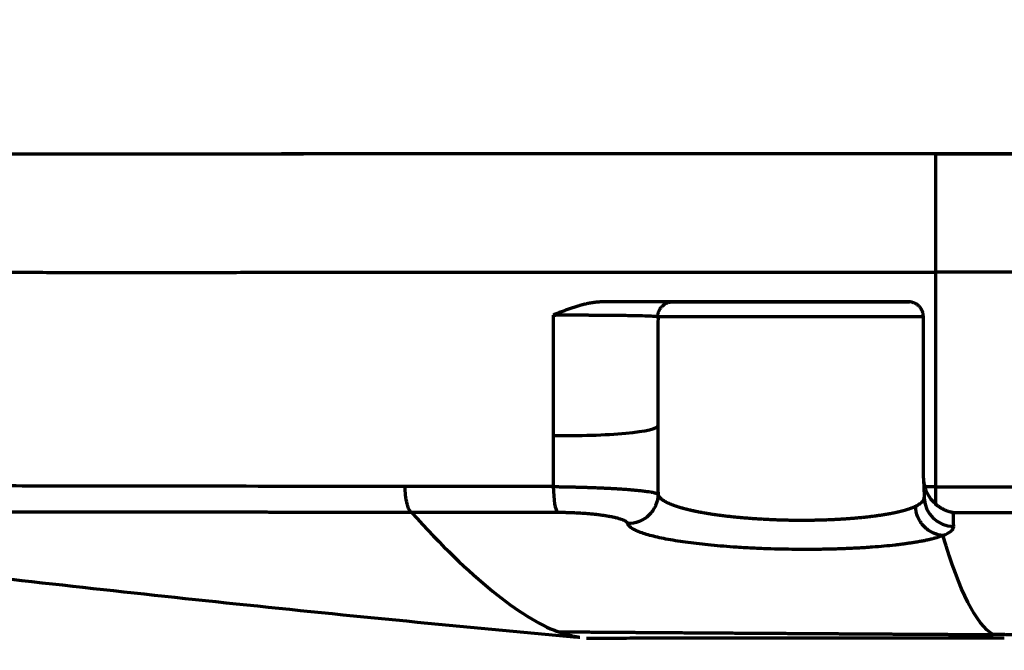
# Model space of a CAD drawing. Header units: millimetres. Extents: x -170 to 6906, y -2212 to 4257.
# Tile 198 of 256: x 5656 to 5689, y -1344 to -1322. Entities that reach past the tile are written whole.
import ezdxf

# ---------------------------------------------------------------- set-up
doc = ezdxf.new("R2010")
doc.units = ezdxf.units.MM
doc.layers.add('1', color=7, linetype='Continuous', true_color=0xffffff)

msp = doc.modelspace()

# ---------------------------------------------------------------- linework, layer by layer
at = {"lineweight": 18}
msp.add_arc((5183.539, -1242.004), 932.341, 281.861856, 355.06662, dxfattribs=at)
at = {"layer": '1', "color": 0, "linetype": 'Continuous', "lineweight": 70}
for p, q in [((5686.861, -1326.722), (5686.861, -1330.722)), ((5686.861, -1326.722), (5725.76, -1326.722)), ((5725.76, -1330.722), (5686.861, -1330.722)), ((5686.861, -1330.722), (5686.866, -1337.972)), ((5686.456, -1337.689), (5686.452, -1332.222)), ((5686.866, -1337.972), (5712.618, -1337.979))]:
    msp.add_line(p, q, dxfattribs=at)
for centre, major_axis, ratio, start_param, end_param in [((5674.482, -1335.908), (-3, -0.002), 0.11152, 1.389275, 3.135055), ((5674.124, -1337.86), (0, 1), 0.182049, 1.680819, 2.979434), ((5686.873, -1337.862), (0, -1), 0.006465, 4.822428, 5.484898), ((5687.481, -1338.326), (0.999, 0.041), 0.987739, 3.143473, 4.669535)]:
    msp.add_ellipse(centre, major_axis=major_axis, ratio=ratio, start_param=start_param, end_param=end_param, dxfattribs=at)
for points, degree, knots in [([(5783.702, -1326.724), (5778.943, -1326.724), (5769.339, -1326.723), (5754.848, -1326.722), (5742.754, -1326.722), (5733.069, -1326.722), (5728.222, -1326.722), (5722.562, -1326.722), (5716.06, -1326.722), (5706.274, -1326.722), (5696.523, -1326.722), (5690.088, -1326.722), (5686.488, -1326.722), (5685.671, -1326.722), (5684.037, -1326.722), (5681.996, -1326.722), (5679.553, -1326.722), (5676.308, -1326.722), (5672.281, -1326.723), (5665.945, -1326.724), (5658.312, -1326.726), (5651.394, -1326.728), (5646.533, -1326.731), (5643.281, -1326.733), (5640.481, -1326.736), (5638.167, -1326.738), (5636.379, -1326.741), (5635.127, -1326.744), (5634.407, -1326.747), (5634.154, -1326.75), (5634.186, -1326.753), (5634.324, -1326.756), (5634.432, -1326.759), (5634.471, -1326.762), (5634.474, -1326.765), (5634.477, -1326.768), (5634.484, -1326.771), (5634.495, -1326.772), (5634.498, -1326.772)], 3, [0, 0, 0, 0, 0.068273, 0.136546, 0.204819, 0.238956, 0.273093, 0.273093, 0.318621, 0.364149, 0.409678, 0.455206, 0.455206, 0.46104, 0.466874, 0.478541, 0.490208, 0.501875, 0.525209, 0.548544, 0.595213, 0.641881, 0.665216, 0.68855, 0.711884, 0.735219, 0.758553, 0.781888, 0.805222, 0.828556, 0.851891, 0.875225, 0.89856, 0.921894, 0.945228, 0.968563, 0.991897, 1, 1, 1, 1]), ([(5686.861, -1326.722), (5685.231, -1326.722), (5683.602, -1326.722), (5680.351, -1326.722), (5678.726, -1326.722), (5673.9, -1326.723), (5670.739, -1326.723), (5666.096, -1326.724), (5664.565, -1326.724), (5662.295, -1326.725), (5661.543, -1326.725), (5660.048, -1326.725), (5659.309, -1326.726), (5655.672, -1326.727), (5652.932, -1326.728), (5649.747, -1326.729), (5649.122, -1326.73), (5647.899, -1326.73), (5647.305, -1326.731), (5645.58, -1326.732), (5644.502, -1326.732), (5642.491, -1326.734), (5641.558, -1326.735), (5640.272, -1326.736), (5639.86, -1326.737), (5639.082, -1326.737), (5638.717, -1326.738), (5637.001, -1326.74), (5635.988, -1326.742), (5635.15, -1326.745), (5635.004, -1326.745), (5634.756, -1326.746), (5634.655, -1326.747), (5634.411, -1326.748), (5634.324, -1326.749), (5634.243, -1326.751), (5634.248, -1326.752), (5634.296, -1326.754), (5634.341, -1326.755), (5634.428, -1326.757), (5634.469, -1326.758), (5634.497, -1326.759), (5634.501, -1326.759), (5634.505, -1326.76)], 3, [0, 0, 0, 0, 0.052176, 0.052176, 0.104352, 0.104352, 0.208704, 0.208704, 0.26088, 0.26088, 0.286968, 0.286968, 0.313056, 0.313056, 0.417408, 0.417408, 0.443496, 0.443496, 0.469584, 0.469584, 0.52176, 0.52176, 0.573936, 0.573936, 0.600024, 0.600024, 0.626112, 0.626112, 0.730464, 0.730464, 0.756552, 0.756552, 0.78264, 0.78264, 0.834816, 0.834816, 0.886992, 0.886992, 0.939168, 0.939168, 0.991344, 0.991344, 1, 1, 1, 1]), ([(5634.254, -1330.75), (5634.252, -1330.75), (5634.256, -1330.75), (5634.276, -1330.75), (5634.286, -1330.75), (5634.311, -1330.749), (5634.327, -1330.749), (5634.365, -1330.748), (5634.388, -1330.748), (5634.441, -1330.747), (5634.472, -1330.747), (5634.524, -1330.747), (5634.543, -1330.747), (5634.582, -1330.747), (5634.603, -1330.747), (5634.647, -1330.747), (5634.671, -1330.747), (5634.72, -1330.747), (5634.746, -1330.747), (5634.801, -1330.746), (5634.83, -1330.746), (5634.89, -1330.745), (5634.921, -1330.745), (5635.02, -1330.745), (5635.091, -1330.745), (5635.206, -1330.745), (5635.246, -1330.744), (5635.328, -1330.744), (5635.371, -1330.744), (5635.503, -1330.743), (5635.691, -1330.742), (5635.903, -1330.741), (5636.043, -1330.741), (5636.071, -1330.741), (5636.129, -1330.741), (5636.158, -1330.741), (5636.246, -1330.741), (5636.307, -1330.741), (5636.492, -1330.74), (5636.621, -1330.74), (5636.89, -1330.74), (5637.03, -1330.74), (5637.321, -1330.739), (5637.623, -1330.739), (5637.946, -1330.739), (5638.448, -1330.738), (5638.804, -1330.738), (5639.277, -1330.737), (5639.372, -1330.737), (5639.567, -1330.737), (5639.665, -1330.737), (5639.965, -1330.737), (5640.17, -1330.737), (5640.487, -1330.736), (5640.593, -1330.736), (5640.81, -1330.736), (5640.919, -1330.735), (5641.252, -1330.735), (5641.479, -1330.735), (5641.829, -1330.734), (5642.005, -1330.734), (5642.185, -1330.734), (5642.306, -1330.734), (5642.367, -1330.734), (5642.672, -1330.734), (5642.92, -1330.734), (5643.678, -1330.733), (5644.201, -1330.733), (5645.279, -1330.732), (5645.836, -1330.731), (5646.695, -1330.731), (5646.985, -1330.731), (5647.574, -1330.731), (5647.873, -1330.73), (5648.781, -1330.73), (5649.403, -1330.73), (5650.199, -1330.729), (5650.36, -1330.729), (5650.683, -1330.729), (5650.845, -1330.729), (5651.335, -1330.728), (5651.666, -1330.727), (5652.168, -1330.726), (5652.336, -1330.726), (5652.675, -1330.725), (5652.845, -1330.725), (5653.357, -1330.724), (5653.701, -1330.724), (5654.74, -1330.723), (5655.443, -1330.723), (5656.866, -1330.725), (5657.587, -1330.726), (5658.5, -1330.726), (5658.683, -1330.726), (5659.051, -1330.726), (5659.235, -1330.726), (5659.789, -1330.726), (5660.161, -1330.725), (5661.283, -1330.725), (5662.039, -1330.725), (5663.569, -1330.725), (5664.343, -1330.724), (5665.32, -1330.724), (5665.516, -1330.724), (5665.908, -1330.724), (5666.104, -1330.724), (5666.694, -1330.724), (5667.087, -1330.724), (5667.876, -1330.724), (5668.271, -1330.723), (5669.062, -1330.723), (5669.458, -1330.722), (5670.649, -1330.721), (5671.446, -1330.72), (5673.043, -1330.72), (5673.844, -1330.72), (5675.451, -1330.722), (5676.257, -1330.723), (5677.873, -1330.722), (5678.684, -1330.722), (5680.308, -1330.722), (5681.123, -1330.722), (5682.347, -1330.722), (5682.756, -1330.722), (5683.574, -1330.721), (5683.984, -1330.721), (5684.599, -1330.721), (5684.805, -1330.721), (5685.215, -1330.722), (5685.421, -1330.722), (5685.729, -1330.722), (5685.832, -1330.722), (5686.038, -1330.722), (5686.141, -1330.722), (5686.346, -1330.722), (5686.449, -1330.722), (5686.655, -1330.722), (5686.758, -1330.722), (5686.861, -1330.722)], 3, [0, 0, 0, 0, 0.028975, 0.028975, 0.044147, 0.044147, 0.05932, 0.05932, 0.074492, 0.074492, 0.089664, 0.089664, 0.09725, 0.09725, 0.104836, 0.104836, 0.112422, 0.112422, 0.120009, 0.120009, 0.127595, 0.127595, 0.135181, 0.135181, 0.150353, 0.150353, 0.157939, 0.157939, 0.165525, 0.165525, 0.180698, 0.19587, 0.19587, 0.199663, 0.199663, 0.203456, 0.203456, 0.211042, 0.211042, 0.226214, 0.226214, 0.241387, 0.241387, 0.256559, 0.271731, 0.271731, 0.302076, 0.302076, 0.309662, 0.309662, 0.317248, 0.317248, 0.33242, 0.33242, 0.340006, 0.340006, 0.347593, 0.347593, 0.362765, 0.362765, 0.370351, 0.374144, 0.374144, 0.377937, 0.377937, 0.393109, 0.393109, 0.423454, 0.423454, 0.453798, 0.453798, 0.468971, 0.468971, 0.484143, 0.484143, 0.514488, 0.514488, 0.522074, 0.522074, 0.52966, 0.52966, 0.544832, 0.544832, 0.552418, 0.552418, 0.560004, 0.560004, 0.575177, 0.575177, 0.605521, 0.605521, 0.635866, 0.635866, 0.643452, 0.643452, 0.651038, 0.651038, 0.66621, 0.66621, 0.696555, 0.696555, 0.726899, 0.726899, 0.734485, 0.734485, 0.742071, 0.742071, 0.757244, 0.757244, 0.772416, 0.772416, 0.787588, 0.787588, 0.817933, 0.817933, 0.848277, 0.848277, 0.878622, 0.878622, 0.908966, 0.908966, 0.939311, 0.939311, 0.954483, 0.954483, 0.969655, 0.969655, 0.977242, 0.977242, 0.984828, 0.984828, 0.988621, 0.988621, 0.992414, 0.992414, 0.996207, 0.996207, 1, 1, 1, 1]), ([(5675.655, -1331.723), (5675.647, -1331.723), (5675.632, -1331.723), (5675.61, -1331.723), (5675.587, -1331.724), (5675.563, -1331.725), (5675.539, -1331.726), (5675.515, -1331.727), (5675.49, -1331.729), (5675.465, -1331.731), (5675.439, -1331.733), (5675.413, -1331.735), (5675.386, -1331.738), (5675.359, -1331.741), (5675.332, -1331.745), (5675.304, -1331.748), (5675.276, -1331.753), (5675.247, -1331.757), (5675.218, -1331.762), (5675.189, -1331.767), (5675.159, -1331.772), (5675.129, -1331.778), (5675.098, -1331.784), (5675.068, -1331.791), (5675.037, -1331.798), (5675.005, -1331.805), (5674.974, -1331.813), (5674.942, -1331.821), (5674.909, -1331.829), (5674.877, -1331.838), (5674.844, -1331.846), (5674.811, -1331.856), (5674.765, -1331.869), (5674.706, -1331.887), (5674.635, -1331.909), (5674.565, -1331.933), (5674.495, -1331.958), (5674.425, -1331.983), (5674.356, -1332.009), (5674.287, -1332.035), (5674.218, -1332.062), (5674.149, -1332.088), (5674.08, -1332.115), (5674.01, -1332.141), (5673.964, -1332.159), (5673.941, -1332.168)], 3, [0, 0, 0, 0, 0.01231, 0.024891, 0.037743, 0.050865, 0.064255, 0.077911, 0.091833, 0.106018, 0.120467, 0.135176, 0.150146, 0.165374, 0.18086, 0.196603, 0.212595, 0.228828, 0.2453, 0.262008, 0.278948, 0.296119, 0.313518, 0.331141, 0.348986, 0.367049, 0.385329, 0.403823, 0.422527, 0.44144, 0.460558, 0.479879, 0.499401, 0.541428, 0.583315, 0.625059, 0.666728, 0.708373, 0.750001, 0.791621, 0.833243, 0.874879, 0.916541, 0.958243, 1, 1, 1, 1]), ([(5685.952, -1331.722), (5685.521, -1331.722), (5685.089, -1331.722), (5684.228, -1331.722), (5683.797, -1331.722), (5682.506, -1331.722), (5681.647, -1331.722), (5679.93, -1331.722), (5679.073, -1331.722), (5677.362, -1331.723), (5676.508, -1331.723), (5675.655, -1331.723)], 3, [0, 0, 0, 0, 0.125, 0.125, 0.25, 0.25, 0.5, 0.5, 0.75, 0.75, 1, 1, 1, 1]), ([(5677.979, -1331.725), (5677.978, -1331.725), (5677.963, -1331.725), (5677.921, -1331.724), (5677.904, -1331.724), (5677.862, -1331.724), (5677.814, -1331.724), (5677.737, -1331.724), (5677.684, -1331.724), (5677.648, -1331.724), (5677.629, -1331.724), (5677.529, -1331.724), (5677.416, -1331.724), (5677.283, -1331.723), (5677.229, -1331.723), (5677.201, -1331.723), (5677.115, -1331.723), (5676.995, -1331.723), (5676.867, -1331.723), (5676.767, -1331.723), (5676.733, -1331.723), (5676.664, -1331.723), (5676.489, -1331.723), (5676.3, -1331.723), (5676.064, -1331.723), (5675.984, -1331.723), (5675.821, -1331.723), (5675.738, -1331.723), (5675.655, -1331.723)], 3, [0, 0, 0, 0, 0.125, 0.125, 0.1875, 0.1875, 0.25, 0.3125, 0.34375, 0.34375, 0.375, 0.375, 0.5, 0.53125, 0.53125, 0.5625, 0.5625, 0.625, 0.6875, 0.6875, 0.71875, 0.71875, 0.75, 0.875, 0.875, 0.9375, 0.9375, 1, 1, 1, 1]), ([(5677.982, -1331.725), (5677.987, -1331.725), (5678.272, -1331.726), (5678.581, -1331.726), (5679.459, -1331.727), (5679.822, -1331.727)], 2, [0, 0, 0, 0.125, 0.125, 0.25, 0.3125, 0.3125, 0.3125]), ([(5683.478, -1331.727), (5684.245, -1331.727), (5685.113, -1331.727), (5685.569, -1331.726), (5685.986, -1331.725), (5685.981, -1331.725)], 2, [0.625, 0.625, 0.625, 0.75, 0.8125, 0.875, 1, 1, 1]), ([(5686.452, -1332.222), (5686.452, -1332.189), (5686.449, -1332.157), (5686.44, -1332.109), (5686.436, -1332.093), (5686.426, -1332.062), (5686.421, -1332.046), (5686.402, -1332.001), (5686.387, -1331.972), (5686.359, -1331.932), (5686.35, -1331.919), (5686.329, -1331.893), (5686.318, -1331.881), (5686.283, -1331.846), (5686.258, -1331.825), (5686.217, -1331.798), (5686.203, -1331.789), (5686.174, -1331.774), (5686.145, -1331.76), (5686.114, -1331.749), (5686.083, -1331.739), (5686.067, -1331.735), (5686.018, -1331.725), (5685.985, -1331.722), (5685.952, -1331.722)], 3, [0, 0, 0, 0, 0.125, 0.125, 0.1875, 0.1875, 0.25, 0.25, 0.375, 0.375, 0.4375, 0.4375, 0.5, 0.5, 0.625, 0.625, 0.6875, 0.6875, 0.75, 0.8125, 0.8125, 0.875, 0.875, 1, 1, 1, 1]), ([(5673.941, -1332.168), (5674.049, -1332.167), (5674.213, -1332.167), (5674.377, -1332.167), (5674.486, -1332.166), (5674.541, -1332.166), (5674.704, -1332.166), (5674.867, -1332.167), (5675.029, -1332.167), (5675.137, -1332.167), (5675.19, -1332.168), (5675.455, -1332.169), (5675.658, -1332.17), (5675.949, -1332.173), (5676.091, -1332.174), (5676.226, -1332.176), (5676.314, -1332.177), (5676.356, -1332.178), (5676.482, -1332.18), (5676.601, -1332.182), (5676.712, -1332.184), (5676.783, -1332.186), (5676.818, -1332.186), (5676.986, -1332.19), (5677.099, -1332.194), (5677.284, -1332.201), (5677.356, -1332.205), (5677.452, -1332.213), (5677.478, -1332.217), (5677.479, -1332.221)], 3, [0, 0, 0, 0, 0.0625, 0.09375, 0.09375, 0.125, 0.125, 0.1875, 0.21875, 0.21875, 0.25, 0.25, 0.375, 0.375, 0.4375, 0.46875, 0.46875, 0.5, 0.5, 0.5625, 0.59375, 0.59375, 0.625, 0.625, 0.75, 0.75, 0.875, 0.875, 1, 1, 1, 1]), ([(5682.011, -1332.228), (5681.861, -1332.228), (5681.712, -1332.228), (5681.416, -1332.228), (5681.269, -1332.228), (5680.979, -1332.228), (5680.834, -1332.228), (5680.656, -1332.228), (5680.62, -1332.228), (5680.549, -1332.228), (5680.513, -1332.228), (5680.407, -1332.228), (5680.337, -1332.228), (5680.131, -1332.228), (5679.997, -1332.228), (5679.735, -1332.227), (5679.608, -1332.227), (5679.423, -1332.227), (5679.331, -1332.227), (5679.242, -1332.227), (5679.183, -1332.227), (5679.153, -1332.227), (5679.009, -1332.227), (5678.899, -1332.227), (5678.689, -1332.227), (5678.59, -1332.227), (5678.403, -1332.227), (5678.314, -1332.227), (5678.211, -1332.226), (5678.19, -1332.226), (5678.151, -1332.226), (5678.131, -1332.226), (5678.074, -1332.226), (5678.037, -1332.226), (5677.967, -1332.226), (5677.934, -1332.226), (5677.886, -1332.226), (5677.871, -1332.226), (5677.841, -1332.226), (5677.826, -1332.226), (5677.756, -1332.226), (5677.707, -1332.226), (5677.643, -1332.226), (5677.624, -1332.226), (5677.597, -1332.226), (5677.589, -1332.226), (5677.573, -1332.226), (5677.566, -1332.225), (5677.552, -1332.225), (5677.546, -1332.225), (5677.534, -1332.226), (5677.528, -1332.226), (5677.518, -1332.225), (5677.513, -1332.225), (5677.507, -1332.225), (5677.505, -1332.225), (5677.501, -1332.226), (5677.5, -1332.226), (5677.495, -1332.226), (5677.492, -1332.225), (5677.489, -1332.225), (5677.488, -1332.225), (5677.486, -1332.225), (5677.485, -1332.226), (5677.484, -1332.226), (5677.483, -1332.226), (5677.483, -1332.225), (5677.482, -1332.224), (5677.482, -1332.224), (5677.482, -1332.223), (5677.482, -1332.224), (5677.482, -1332.225), (5677.482, -1332.226), (5677.482, -1332.227), (5677.482, -1332.23), (5677.482, -1332.232), (5677.482, -1332.236), (5677.482, -1332.239), (5677.482, -1332.244), (5677.482, -1332.248), (5677.482, -1332.255), (5677.482, -1332.258), (5677.482, -1332.27), (5677.482, -1332.278), (5677.482, -1332.287)], 3, [0, 0, 0, 0, 0.0625, 0.0625, 0.125, 0.125, 0.1875, 0.1875, 0.203125, 0.203125, 0.21875, 0.21875, 0.25, 0.25, 0.3125, 0.3125, 0.375, 0.375, 0.40625, 0.421875, 0.421875, 0.4375, 0.4375, 0.5, 0.5, 0.5625, 0.5625, 0.625, 0.625, 0.640625, 0.640625, 0.65625, 0.65625, 0.6875, 0.6875, 0.71875, 0.71875, 0.734375, 0.734375, 0.75, 0.75, 0.8125, 0.8125, 0.84375, 0.84375, 0.859375, 0.859375, 0.875, 0.875, 0.890625, 0.890625, 0.90625, 0.90625, 0.921875, 0.921875, 0.929687, 0.929687, 0.9375, 0.9375, 0.953125, 0.953125, 0.960937, 0.960937, 0.96875, 0.96875, 0.976562, 0.976562, 0.980469, 0.980469, 0.984375, 0.984375, 0.986328, 0.986328, 0.988281, 0.988281, 0.990234, 0.990234, 0.992187, 0.992187, 0.994141, 0.994141, 0.996094, 0.996094, 1, 1, 1, 1]), ([(5686.481, -1332.225), (5686.483, -1332.225), (5686.456, -1332.225), (5686.345, -1332.225), (5686.261, -1332.226), (5686.039, -1332.226), (5685.901, -1332.226), (5685.577, -1332.227), (5685.391, -1332.227), (5684.977, -1332.227), (5684.75, -1332.227), (5684.262, -1332.227), (5684.002, -1332.227), (5683.459, -1332.228), (5683.177, -1332.228), (5682.6, -1332.228), (5682.305, -1332.228), (5682.011, -1332.228)], 3, [0, 0, 0, 0, 0.125, 0.125, 0.25, 0.25, 0.375, 0.375, 0.5, 0.5, 0.625, 0.625, 0.75, 0.75, 0.875, 0.875, 1, 1, 1, 1]), ([(5668.936, -1337.971), (5666.694, -1337.965), (5664.498, -1337.961), (5661.224, -1337.956), (5660.108, -1337.954), (5657.919, -1337.951), (5656.847, -1337.95), (5654.747, -1337.947), (5653.717, -1337.945), (5651.727, -1337.943), (5650.766, -1337.942), (5647.986, -1337.939), (5646.269, -1337.938), (5644.309, -1337.937), (5643.925, -1337.936), (5643.182, -1337.936), (5642.823, -1337.936), (5641.782, -1337.936), (5641.137, -1337.936), (5639.345, -1337.936), (5638.342, -1337.937), (5637.332, -1337.939), (5637.142, -1337.939), (5636.791, -1337.94), (5636.63, -1337.94), (5636.183, -1337.942), (5635.937, -1337.943), (5635.35, -1337.947), (5635.168, -1337.953), (5635.096, -1337.956)], 3, [0, 0, 0, 0, 0.119702, 0.119702, 0.182581, 0.182581, 0.245459, 0.245459, 0.308338, 0.308338, 0.371216, 0.371216, 0.496973, 0.496973, 0.528412, 0.528412, 0.559851, 0.559851, 0.62273, 0.62273, 0.748486, 0.748486, 0.779926, 0.779926, 0.811365, 0.811365, 0.874243, 0.874243, 1, 1, 1, 1]), ([(5669.154, -1338.848), (5669.141, -1338.84), (5669.128, -1338.828), (5669.102, -1338.795), (5669.088, -1338.774), (5669.063, -1338.724), (5669.051, -1338.695), (5669.027, -1338.628), (5669.016, -1338.59), (5668.996, -1338.509), (5668.987, -1338.465), (5668.97, -1338.373), (5668.963, -1338.324), (5668.951, -1338.225), (5668.947, -1338.174), (5668.939, -1338.072), (5668.937, -1338.021), (5668.936, -1337.971)], 3, [0, 0, 0, 0, 0.125, 0.125, 0.25, 0.25, 0.375, 0.375, 0.5, 0.5, 0.625, 0.625, 0.75, 0.75, 0.875, 0.875, 1, 1, 1, 1]), ([(5673.943, -1337.97), (5673.952, -1337.97), (5673.97, -1337.97), (5673.997, -1337.97), (5674.024, -1337.97), (5674.051, -1337.971), (5674.078, -1337.971), (5674.106, -1337.971), (5674.134, -1337.971), (5674.161, -1337.972), (5674.189, -1337.972), (5674.218, -1337.973), (5674.246, -1337.973), (5674.274, -1337.973), (5674.303, -1337.974), (5674.331, -1337.974), (5674.36, -1337.975), (5674.389, -1337.975), (5674.418, -1337.976), (5674.447, -1337.977), (5674.476, -1337.977), (5674.505, -1337.978), (5674.534, -1337.978), (5674.563, -1337.979), (5674.593, -1337.98), (5674.622, -1337.981), (5674.652, -1337.981), (5674.682, -1337.982), (5674.711, -1337.983), (5674.741, -1337.984), (5674.771, -1337.984), (5674.801, -1337.985), (5674.831, -1337.986), (5674.861, -1337.987), (5674.891, -1337.988), (5674.921, -1337.989), (5674.951, -1337.99), (5674.981, -1337.991), (5675.012, -1337.992), (5675.042, -1337.992), (5675.072, -1337.993), (5675.102, -1337.994), (5675.132, -1337.996), (5675.163, -1337.997), (5675.193, -1337.998), (5675.223, -1337.999), (5675.253, -1338), (5675.283, -1338.001), (5675.313, -1338.002), (5675.343, -1338.003), (5675.373, -1338.004), (5675.403, -1338.005), (5675.433, -1338.007), (5675.463, -1338.008), (5675.493, -1338.009), (5675.523, -1338.01), (5675.552, -1338.012), (5675.582, -1338.013), (5675.611, -1338.014), (5675.641, -1338.015), (5675.67, -1338.017), (5675.699, -1338.018), (5675.729, -1338.019), (5675.758, -1338.021), (5675.786, -1338.022), (5675.815, -1338.024), (5675.844, -1338.025), (5675.872, -1338.026), (5675.901, -1338.028), (5675.929, -1338.029), (5675.957, -1338.031), (5675.985, -1338.032), (5676.013, -1338.034), (5676.04, -1338.036), (5676.068, -1338.037), (5676.095, -1338.039), (5676.122, -1338.04), (5676.149, -1338.042), (5676.176, -1338.044), (5676.202, -1338.045), (5676.229, -1338.047), (5676.255, -1338.049), (5676.281, -1338.051), (5676.307, -1338.052), (5676.332, -1338.054), (5676.357, -1338.056), (5676.428, -1338.061), (5676.547, -1338.071), (5676.71, -1338.085), (5676.874, -1338.102), (5677.033, -1338.12), (5677.15, -1338.136), (5677.23, -1338.149), (5677.28, -1338.158), (5677.322, -1338.167), (5677.358, -1338.175), (5677.387, -1338.182), (5677.411, -1338.189), (5677.43, -1338.195), (5677.446, -1338.202), (5677.458, -1338.207), (5677.467, -1338.212), (5677.474, -1338.217), (5677.479, -1338.221), (5677.483, -1338.225), (5677.485, -1338.228), (5677.485, -1338.229)], 3, [0, 0, 0, 0, 0.005269, 0.010558, 0.015868, 0.021199, 0.026549, 0.03192, 0.037311, 0.042721, 0.048152, 0.053602, 0.059072, 0.064561, 0.07007, 0.075598, 0.081145, 0.08671, 0.092295, 0.097898, 0.10352, 0.109159, 0.114817, 0.120493, 0.126187, 0.131898, 0.137626, 0.143372, 0.149135, 0.154914, 0.16071, 0.166522, 0.172351, 0.178195, 0.184055, 0.18993, 0.195821, 0.201726, 0.207647, 0.213581, 0.21953, 0.225493, 0.23147, 0.23746, 0.243463, 0.249479, 0.255507, 0.261548, 0.267601, 0.273665, 0.279741, 0.285828, 0.291926, 0.298035, 0.304153, 0.310282, 0.31642, 0.322568, 0.328724, 0.334889, 0.341062, 0.347243, 0.353432, 0.359629, 0.365832, 0.372042, 0.378258, 0.38448, 0.390707, 0.39694, 0.403178, 0.40942, 0.415667, 0.421918, 0.428172, 0.434429, 0.440689, 0.446951, 0.453216, 0.459482, 0.46575, 0.472019, 0.478289, 0.484558, 0.490828, 0.497098, 0.503367, 0.543791, 0.589134, 0.639185, 0.693634, 0.752057, 0.778961, 0.804334, 0.828198, 0.850581, 0.871514, 0.891029, 0.909158, 0.925936, 0.941396, 0.95557, 0.968489, 0.980182, 0.990677, 1, 1, 1, 1]), ([(5686.495, -1337.972), (5686.512, -1338.034), (5686.534, -1338.092), (5686.572, -1338.175), (5686.586, -1338.203), (5686.615, -1338.256), (5686.631, -1338.281), (5686.663, -1338.33), (5686.68, -1338.354), (5686.715, -1338.4), (5686.733, -1338.422), (5686.789, -1338.486), (5686.828, -1338.525), (5686.868, -1338.56)], 3, [0, 0, 0, 0, 0.25, 0.25, 0.375, 0.375, 0.5, 0.5, 0.625, 0.625, 0.75, 0.75, 1, 1, 1, 1]), ([(5677.485, -1338.229), (5677.485, -1338.36), (5677.457, -1338.492), (5677.352, -1338.734), (5677.274, -1338.845), (5677.083, -1339.029), (5676.968, -1339.101), (5676.723, -1339.196), (5676.592, -1339.219), (5676.462, -1339.217)], 3, [0, 0, 0, 0, 0.251507, 0.251507, 0.503014, 0.503014, 0.754521, 0.754521, 1, 1, 1, 1]), ([(5677.485, -1338.229), (5677.486, -1338.231), (5677.487, -1338.235), (5677.489, -1338.242), (5677.491, -1338.248), (5677.493, -1338.254), (5677.495, -1338.261), (5677.498, -1338.267), (5677.501, -1338.273), (5677.505, -1338.28), (5677.508, -1338.286), (5677.512, -1338.292), (5677.516, -1338.298), (5677.52, -1338.304), (5677.524, -1338.31), (5677.529, -1338.316), (5677.533, -1338.322), (5677.538, -1338.328), (5677.544, -1338.334), (5677.549, -1338.34), (5677.555, -1338.346), (5677.561, -1338.352), (5677.567, -1338.358), (5677.573, -1338.364), (5677.579, -1338.37), (5677.586, -1338.375), (5677.593, -1338.381), (5677.6, -1338.387), (5677.607, -1338.393), (5677.614, -1338.398), (5677.621, -1338.404), (5677.629, -1338.409), (5677.637, -1338.415), (5677.645, -1338.421), (5677.653, -1338.426), (5677.661, -1338.432), (5677.67, -1338.437), (5677.679, -1338.442), (5677.687, -1338.448), (5677.696, -1338.453), (5677.705, -1338.458), (5677.715, -1338.464), (5677.724, -1338.469), (5677.733, -1338.474), (5677.743, -1338.479), (5677.753, -1338.484), (5677.763, -1338.49), (5677.773, -1338.495), (5677.783, -1338.5), (5677.793, -1338.505), (5677.804, -1338.51), (5677.814, -1338.515), (5677.825, -1338.52), (5677.835, -1338.525), (5677.846, -1338.53), (5677.857, -1338.534), (5677.868, -1338.539), (5677.879, -1338.544), (5677.891, -1338.549), (5677.902, -1338.554), (5677.914, -1338.558), (5677.925, -1338.563), (5677.937, -1338.568), (5677.949, -1338.572), (5677.96, -1338.577), (5677.972, -1338.581), (5677.984, -1338.586), (5677.996, -1338.59), (5678.008, -1338.595), (5678.021, -1338.599), (5678.033, -1338.604), (5678.045, -1338.608), (5678.058, -1338.612), (5678.07, -1338.617), (5678.083, -1338.621), (5678.095, -1338.625), (5678.108, -1338.63), (5678.121, -1338.634), (5678.133, -1338.638), (5678.146, -1338.642), (5678.159, -1338.646), (5678.172, -1338.65), (5678.185, -1338.654), (5678.198, -1338.658), (5678.211, -1338.662), (5678.224, -1338.666), (5678.237, -1338.67), (5678.251, -1338.674), (5678.264, -1338.678), (5678.277, -1338.682), (5678.29, -1338.685), (5678.304, -1338.689), (5678.317, -1338.693), (5678.33, -1338.697), (5678.344, -1338.7), (5678.357, -1338.704), (5678.37, -1338.708), (5678.384, -1338.711), (5678.397, -1338.715), (5678.411, -1338.718), (5678.424, -1338.722), (5678.438, -1338.725), (5678.451, -1338.729), (5678.465, -1338.732), (5678.478, -1338.735), (5678.492, -1338.739), (5678.505, -1338.742), (5678.519, -1338.745), (5678.532, -1338.749), (5678.546, -1338.752), (5678.559, -1338.755), (5678.573, -1338.758), (5678.586, -1338.761), (5678.599, -1338.764), (5678.613, -1338.768), (5678.626, -1338.771), (5678.64, -1338.774), (5678.653, -1338.777), (5678.666, -1338.78), (5678.68, -1338.782), (5678.693, -1338.785), (5678.706, -1338.788), (5678.72, -1338.791), (5678.733, -1338.794), (5678.746, -1338.797), (5678.76, -1338.799), (5678.773, -1338.802), (5678.786, -1338.805), (5678.799, -1338.807), (5678.812, -1338.81), (5678.825, -1338.813), (5678.838, -1338.815), (5678.851, -1338.818), (5678.876, -1338.823), (5678.914, -1338.83), (5678.965, -1338.839), (5679.017, -1338.848), (5679.069, -1338.857), (5679.122, -1338.866), (5679.175, -1338.875), (5679.229, -1338.883), (5679.283, -1338.892), (5679.338, -1338.9), (5679.393, -1338.908), (5679.449, -1338.916), (5679.505, -1338.924), (5679.562, -1338.931), (5679.619, -1338.939), (5679.677, -1338.946), (5679.734, -1338.953), (5679.793, -1338.96), (5679.851, -1338.967), (5679.91, -1338.973), (5679.97, -1338.98), (5680.029, -1338.986), (5680.089, -1338.992), (5680.149, -1338.998), (5680.21, -1339.004), (5680.271, -1339.009), (5680.331, -1339.015), (5680.393, -1339.02), (5680.454, -1339.025), (5680.515, -1339.03), (5680.577, -1339.035), (5680.639, -1339.04), (5680.701, -1339.044), (5680.763, -1339.048), (5680.825, -1339.052), (5680.888, -1339.056), (5680.95, -1339.06), (5681.013, -1339.064), (5681.075, -1339.067), (5681.138, -1339.071), (5681.2, -1339.074), (5681.263, -1339.077), (5681.326, -1339.08), (5681.388, -1339.082), (5681.451, -1339.085), (5681.513, -1339.087), (5681.576, -1339.089), (5681.638, -1339.091), (5681.701, -1339.093), (5681.763, -1339.095), (5681.825, -1339.096), (5681.887, -1339.098), (5681.949, -1339.099), (5681.99, -1339.1), (5682.011, -1339.1)], 3, [0, 0, 0, 0, 0.004978, 0.009937, 0.014878, 0.019801, 0.024706, 0.029593, 0.034461, 0.039312, 0.044144, 0.048958, 0.053754, 0.058532, 0.063292, 0.068033, 0.072757, 0.077462, 0.082149, 0.086818, 0.091469, 0.096102, 0.100716, 0.105312, 0.109891, 0.114451, 0.118993, 0.123516, 0.128022, 0.13251, 0.136979, 0.14143, 0.145863, 0.150278, 0.154675, 0.159053, 0.163414, 0.167756, 0.17208, 0.176386, 0.180674, 0.184944, 0.189196, 0.193429, 0.197644, 0.201842, 0.206021, 0.210182, 0.214324, 0.218449, 0.222555, 0.226644, 0.230714, 0.234766, 0.2388, 0.242816, 0.246813, 0.250793, 0.254754, 0.258697, 0.262623, 0.26653, 0.270418, 0.274289, 0.278142, 0.281976, 0.285792, 0.289591, 0.293371, 0.297132, 0.300876, 0.304602, 0.308309, 0.311999, 0.31567, 0.319323, 0.322958, 0.326575, 0.330174, 0.333754, 0.337317, 0.340861, 0.344387, 0.347895, 0.351385, 0.354857, 0.358311, 0.361746, 0.365164, 0.368563, 0.371944, 0.375307, 0.378652, 0.381979, 0.385288, 0.388579, 0.391851, 0.395106, 0.398342, 0.40156, 0.40476, 0.407942, 0.411106, 0.414251, 0.417379, 0.420488, 0.42358, 0.426653, 0.429708, 0.432745, 0.435764, 0.438765, 0.441748, 0.444712, 0.447659, 0.450587, 0.453498, 0.45639, 0.459264, 0.46212, 0.464958, 0.467778, 0.470579, 0.473363, 0.476128, 0.478876, 0.481605, 0.484316, 0.48701, 0.489685, 0.492342, 0.49498, 0.497601, 0.500204, 0.510229, 0.520231, 0.530209, 0.540164, 0.550095, 0.560002, 0.569886, 0.579747, 0.589584, 0.599398, 0.609188, 0.618956, 0.6287, 0.638421, 0.648119, 0.657794, 0.667446, 0.677075, 0.686681, 0.696264, 0.705824, 0.715361, 0.724876, 0.734368, 0.743838, 0.753285, 0.762709, 0.772111, 0.78149, 0.790847, 0.800182, 0.809494, 0.818784, 0.828052, 0.837298, 0.846522, 0.855724, 0.864903, 0.874061, 0.883197, 0.892311, 0.901404, 0.910474, 0.919523, 0.928551, 0.937557, 0.946541, 0.955504, 0.964446, 0.973366, 0.982265, 0.991143, 1, 1, 1, 1]), ([(5682.011, -1339.1), (5682.022, -1339.1), (5682.044, -1339.101), (5682.078, -1339.101), (5682.111, -1339.101), (5682.145, -1339.102), (5682.179, -1339.102), (5682.212, -1339.102), (5682.246, -1339.102), (5682.28, -1339.103), (5682.313, -1339.103), (5682.347, -1339.103), (5682.381, -1339.103), (5682.415, -1339.103), (5682.449, -1339.102), (5682.483, -1339.102), (5682.517, -1339.102), (5682.551, -1339.102), (5682.585, -1339.101), (5682.619, -1339.101), (5682.653, -1339.101), (5682.687, -1339.1), (5682.721, -1339.1), (5682.755, -1339.099), (5682.788, -1339.098), (5682.822, -1339.098), (5682.856, -1339.097), (5682.89, -1339.096), (5682.924, -1339.095), (5682.958, -1339.095), (5682.992, -1339.094), (5683.026, -1339.093), (5683.06, -1339.092), (5683.094, -1339.091), (5683.128, -1339.089), (5683.162, -1339.088), (5683.196, -1339.087), (5683.23, -1339.086), (5683.263, -1339.084), (5683.297, -1339.083), (5683.331, -1339.082), (5683.365, -1339.08), (5683.398, -1339.078), (5683.432, -1339.077), (5683.465, -1339.075), (5683.499, -1339.074), (5683.532, -1339.072), (5683.566, -1339.07), (5683.599, -1339.068), (5683.632, -1339.066), (5683.666, -1339.064), (5683.699, -1339.062), (5683.732, -1339.06), (5683.765, -1339.058), (5683.798, -1339.056), (5683.831, -1339.054), (5683.864, -1339.052), (5683.896, -1339.049), (5683.929, -1339.047), (5683.962, -1339.044), (5683.994, -1339.042), (5684.026, -1339.039), (5684.059, -1339.037), (5684.091, -1339.034), (5684.123, -1339.032), (5684.155, -1339.029), (5684.187, -1339.026), (5684.219, -1339.023), (5684.251, -1339.02), (5684.282, -1339.018), (5684.314, -1339.015), (5684.345, -1339.012), (5684.376, -1339.009), (5684.408, -1339.005), (5684.439, -1339.002), (5684.47, -1338.999), (5684.5, -1338.996), (5684.531, -1338.992), (5684.561, -1338.989), (5684.592, -1338.986), (5684.622, -1338.982), (5684.652, -1338.979), (5684.682, -1338.975), (5684.712, -1338.971), (5684.741, -1338.968), (5684.771, -1338.964), (5684.8, -1338.96), (5684.83, -1338.956), (5684.859, -1338.952), (5684.887, -1338.949), (5684.916, -1338.945), (5684.945, -1338.94), (5684.973, -1338.936), (5685.001, -1338.932), (5685.029, -1338.928), (5685.057, -1338.924), (5685.085, -1338.92), (5685.112, -1338.915), (5685.139, -1338.911), (5685.166, -1338.906), (5685.193, -1338.902), (5685.22, -1338.897), (5685.246, -1338.893), (5685.272, -1338.888), (5685.299, -1338.883), (5685.324, -1338.879), (5685.35, -1338.874), (5685.375, -1338.869), (5685.401, -1338.864), (5685.426, -1338.859), (5685.45, -1338.854), (5685.475, -1338.849), (5685.499, -1338.844), (5685.523, -1338.839), (5685.547, -1338.834), (5685.571, -1338.828), (5685.594, -1338.823), (5685.617, -1338.818), (5685.64, -1338.812), (5685.663, -1338.807), (5685.685, -1338.801), (5685.707, -1338.796), (5685.729, -1338.79), (5685.751, -1338.784), (5685.772, -1338.779), (5685.793, -1338.773), (5685.814, -1338.767), (5685.834, -1338.761), (5685.855, -1338.755), (5685.875, -1338.749), (5685.894, -1338.743), (5685.914, -1338.737), (5685.933, -1338.731), (5685.952, -1338.725), (5685.97, -1338.719), (5685.989, -1338.712), (5686.007, -1338.706), (5686.024, -1338.7), (5686.042, -1338.693), (5686.059, -1338.687), (5686.076, -1338.68), (5686.092, -1338.674), (5686.108, -1338.667), (5686.124, -1338.66), (5686.14, -1338.654), (5686.155, -1338.647), (5686.17, -1338.64), (5686.18, -1338.635), (5686.185, -1338.633)], 3, [0, 0, 0, 0, 0.006174, 0.012356, 0.018547, 0.024746, 0.030955, 0.037172, 0.043398, 0.049633, 0.055877, 0.062129, 0.068391, 0.074661, 0.08094, 0.087228, 0.093525, 0.099831, 0.106145, 0.112469, 0.118802, 0.125143, 0.131494, 0.137853, 0.144222, 0.150599, 0.156986, 0.163382, 0.169787, 0.1762, 0.182623, 0.189055, 0.195497, 0.201947, 0.208406, 0.214875, 0.221353, 0.227839, 0.234336, 0.240841, 0.247355, 0.253879, 0.260412, 0.266954, 0.273506, 0.280067, 0.286637, 0.293216, 0.299805, 0.306403, 0.31301, 0.319627, 0.326253, 0.332889, 0.339533, 0.346188, 0.352851, 0.359524, 0.366207, 0.372899, 0.3796, 0.386311, 0.393031, 0.399761, 0.406501, 0.413249, 0.420008, 0.426776, 0.433553, 0.44034, 0.447137, 0.453943, 0.460759, 0.467584, 0.474419, 0.481263, 0.488118, 0.494982, 0.501855, 0.508738, 0.515631, 0.522534, 0.529446, 0.536368, 0.543299, 0.550241, 0.557192, 0.564153, 0.571123, 0.578103, 0.585094, 0.592094, 0.599103, 0.606123, 0.613152, 0.620191, 0.62724, 0.634299, 0.641368, 0.648446, 0.655535, 0.662633, 0.669741, 0.67686, 0.683988, 0.691126, 0.698273, 0.705431, 0.712599, 0.719777, 0.726965, 0.734162, 0.74137, 0.748588, 0.755815, 0.763053, 0.770301, 0.777558, 0.784826, 0.792104, 0.799392, 0.80669, 0.813998, 0.821316, 0.828645, 0.835983, 0.843331, 0.85069, 0.858059, 0.865437, 0.872826, 0.880226, 0.887635, 0.895054, 0.902484, 0.909924, 0.917374, 0.924834, 0.932305, 0.939785, 0.947276, 0.954778, 0.962289, 0.969811, 0.977343, 0.984885, 0.992437, 1, 1, 1, 1]), ([(5686.185, -1338.633), (5686.189, -1338.631), (5686.197, -1338.627), (5686.209, -1338.621), (5686.221, -1338.615), (5686.233, -1338.609), (5686.244, -1338.603), (5686.256, -1338.597), (5686.267, -1338.59), (5686.278, -1338.584), (5686.289, -1338.577), (5686.3, -1338.57), (5686.31, -1338.563), (5686.321, -1338.557), (5686.331, -1338.55), (5686.341, -1338.542), (5686.351, -1338.535), (5686.36, -1338.528), (5686.369, -1338.521), (5686.378, -1338.513), (5686.387, -1338.506), (5686.395, -1338.498), (5686.403, -1338.49), (5686.411, -1338.482), (5686.418, -1338.474), (5686.425, -1338.466), (5686.432, -1338.458), (5686.438, -1338.45), (5686.444, -1338.442), (5686.45, -1338.433), (5686.455, -1338.425), (5686.459, -1338.416), (5686.464, -1338.408), (5686.468, -1338.399), (5686.471, -1338.39), (5686.474, -1338.381), (5686.477, -1338.372), (5686.479, -1338.363), (5686.48, -1338.354), (5686.481, -1338.344), (5686.482, -1338.335), (5686.481, -1338.329), (5686.481, -1338.326)], 3, [0, 0, 0, 0, 0.02045, 0.041132, 0.062048, 0.083198, 0.10458, 0.126196, 0.148045, 0.170128, 0.192444, 0.214993, 0.237775, 0.260791, 0.28404, 0.307523, 0.331239, 0.355188, 0.379371, 0.403787, 0.428436, 0.453319, 0.478435, 0.503785, 0.529368, 0.555184, 0.581234, 0.607518, 0.634035, 0.660785, 0.687769, 0.714986, 0.742437, 0.770121, 0.798039, 0.82619, 0.854574, 0.883193, 0.912044, 0.941129, 0.970448, 1, 1, 1, 1]), ([(5687.116, -1339.622), (5687, -1339.615), (5686.884, -1339.585), (5686.666, -1339.482), (5686.563, -1339.408), (5686.391, -1339.226), (5686.32, -1339.118), (5686.22, -1338.885), (5686.191, -1338.759), (5686.185, -1338.633)], 3, [0, 0, 0, 0, 0.245489, 0.245489, 0.496993, 0.496993, 0.748496, 0.748496, 1, 1, 1, 1]), ([(5687.462, -1338.849), (5687.456, -1338.848), (5687.445, -1338.846), (5687.427, -1338.842), (5687.406, -1338.838), (5687.383, -1338.833), (5687.358, -1338.826), (5687.33, -1338.819), (5687.3, -1338.809), (5687.267, -1338.798), (5687.232, -1338.785), (5687.195, -1338.77), (5687.157, -1338.752), (5687.119, -1338.734), (5687.084, -1338.714), (5687.051, -1338.695), (5687.019, -1338.675), (5686.989, -1338.655), (5686.962, -1338.636), (5686.936, -1338.616), (5686.911, -1338.597), (5686.889, -1338.579), (5686.875, -1338.566), (5686.868, -1338.56)], 3, [0, 0, 0, 0, 0.025802, 0.055426, 0.088909, 0.126292, 0.167619, 0.212938, 0.262296, 0.315743, 0.373329, 0.435101, 0.501105, 0.563017, 0.622366, 0.679104, 0.733185, 0.78457, 0.833224, 0.879117, 0.922224, 0.962524, 1, 1, 1, 1]), ([(5669.154, -1338.848), (5669.114, -1338.848), (5669.033, -1338.848), (5668.912, -1338.848), (5668.791, -1338.847), (5668.671, -1338.847), (5668.55, -1338.847), (5668.43, -1338.847), (5668.31, -1338.846), (5668.19, -1338.846), (5668.07, -1338.846), (5667.95, -1338.846), (5667.831, -1338.845), (5667.712, -1338.845), (5667.593, -1338.845), (5667.474, -1338.845), (5667.355, -1338.844), (5667.237, -1338.844), (5667.118, -1338.844), (5667, -1338.844), (5666.882, -1338.843), (5666.765, -1338.843), (5666.647, -1338.843), (5666.53, -1338.843), (5666.413, -1338.843), (5666.295, -1338.842), (5666.179, -1338.842), (5666.062, -1338.842), (5665.946, -1338.842), (5665.829, -1338.842), (5665.713, -1338.841), (5665.597, -1338.841), (5665.482, -1338.841), (5665.366, -1338.841), (5665.251, -1338.841), (5665.136, -1338.841), (5665.021, -1338.84), (5664.906, -1338.84), (5664.791, -1338.84), (5664.677, -1338.84), (5664.563, -1338.84), (5664.448, -1338.84), (5664.335, -1338.839), (5664.221, -1338.839), (5664.107, -1338.839), (5663.994, -1338.839), (5663.881, -1338.839), (5663.768, -1338.839), (5663.655, -1338.838), (5663.543, -1338.838), (5663.43, -1338.838), (5663.318, -1338.838), (5663.206, -1338.838), (5663.094, -1338.838), (5662.983, -1338.838), (5662.871, -1338.837), (5662.76, -1338.837), (5662.649, -1338.837), (5662.538, -1338.837), (5662.427, -1338.837), (5662.316, -1338.837), (5662.206, -1338.837), (5662.096, -1338.836), (5661.986, -1338.836), (5661.876, -1338.836), (5661.767, -1338.836), (5661.657, -1338.836), (5661.548, -1338.836), (5661.439, -1338.836), (5661.33, -1338.836), (5661.221, -1338.835), (5661.113, -1338.835), (5661.004, -1338.835), (5660.896, -1338.835), (5660.788, -1338.835), (5660.68, -1338.835), (5660.573, -1338.835), (5660.465, -1338.835), (5660.358, -1338.834), (5660.251, -1338.834), (5660.144, -1338.834), (5660.038, -1338.834), (5659.931, -1338.834), (5659.825, -1338.834), (5659.719, -1338.834), (5659.613, -1338.834), (5659.507, -1338.833), (5659.401, -1338.833), (5659.296, -1338.833), (5659.191, -1338.833), (5659.086, -1338.833), (5658.981, -1338.833), (5658.876, -1338.833), (5658.772, -1338.833), (5658.668, -1338.832), (5658.564, -1338.832), (5658.46, -1338.832), (5658.356, -1338.832), (5658.252, -1338.832), (5658.149, -1338.832), (5658.046, -1338.832), (5657.943, -1338.832), (5657.84, -1338.832), (5657.738, -1338.831), (5657.635, -1338.831), (5657.533, -1338.831), (5657.431, -1338.831), (5657.329, -1338.831), (5657.227, -1338.831), (5657.126, -1338.831), (5657.024, -1338.831), (5656.923, -1338.831), (5656.822, -1338.83), (5656.722, -1338.83), (5656.621, -1338.83), (5656.521, -1338.83), (5656.42, -1338.83), (5656.32, -1338.83), (5656.22, -1338.83), (5656.121, -1338.83), (5655.225, -1338.829), (5653.577, -1338.827), (5651.278, -1338.825), (5649.123, -1338.823), (5647.113, -1338.822), (5645.518, -1338.821), (5644.279, -1338.82), (5643.344, -1338.82), (5642.465, -1338.82), (5641.64, -1338.82), (5640.87, -1338.82), (5640.155, -1338.821), (5639.494, -1338.822), (5638.889, -1338.822), (5638.421, -1338.823), (5638.066, -1338.824), (5637.805, -1338.824), (5637.561, -1338.825), (5637.335, -1338.826), (5637.127, -1338.826), (5636.937, -1338.827), (5636.765, -1338.828), (5636.65, -1338.829), (5636.579, -1338.829), (5636.545, -1338.829), (5636.512, -1338.83), (5636.48, -1338.83), (5636.449, -1338.83), (5636.419, -1338.831), (5636.389, -1338.831), (5636.361, -1338.831), (5636.334, -1338.832), (5636.307, -1338.832), (5636.281, -1338.833), (5636.257, -1338.833), (5636.233, -1338.833), (5636.21, -1338.834), (5636.189, -1338.834), (5636.168, -1338.835), (5636.148, -1338.835), (5636.129, -1338.836), (5636.11, -1338.836), (5636.093, -1338.836), (5636.077, -1338.837), (5636.062, -1338.837), (5636.047, -1338.838), (5636.034, -1338.838), (5636.021, -1338.838), (5636.01, -1338.839), (5635.999, -1338.839), (5635.989, -1338.84), (5635.983, -1338.84), (5635.98, -1338.84)], 3, [0, 0, 0, 0, 0.002205, 0.004409, 0.00661, 0.00881, 0.011007, 0.013202, 0.015395, 0.017587, 0.019776, 0.021963, 0.024149, 0.026332, 0.028514, 0.030694, 0.032871, 0.035047, 0.037221, 0.039393, 0.041563, 0.043731, 0.045898, 0.048062, 0.050225, 0.052386, 0.054545, 0.056703, 0.058858, 0.061012, 0.063164, 0.065314, 0.067463, 0.069609, 0.071754, 0.073898, 0.076039, 0.078179, 0.080317, 0.082454, 0.084589, 0.086722, 0.088854, 0.090984, 0.093112, 0.095239, 0.097364, 0.099488, 0.10161, 0.10373, 0.105849, 0.107967, 0.110082, 0.112197, 0.11431, 0.116421, 0.118531, 0.120639, 0.122746, 0.124852, 0.126956, 0.129058, 0.13116, 0.133259, 0.135358, 0.137455, 0.139551, 0.141645, 0.143738, 0.14583, 0.14792, 0.150009, 0.152097, 0.154183, 0.156269, 0.158353, 0.160435, 0.162517, 0.164597, 0.166676, 0.168754, 0.170831, 0.172906, 0.17498, 0.177053, 0.179126, 0.181196, 0.183266, 0.185335, 0.187403, 0.189469, 0.191534, 0.193599, 0.195662, 0.197725, 0.199786, 0.201846, 0.203906, 0.205964, 0.208021, 0.210078, 0.212133, 0.214188, 0.216241, 0.218294, 0.220346, 0.222397, 0.224447, 0.226496, 0.228545, 0.230592, 0.232639, 0.234685, 0.23673, 0.238774, 0.240818, 0.242861, 0.244903, 0.246944, 0.248985, 0.251025, 0.302076, 0.352349, 0.402061, 0.451442, 0.500721, 0.528642, 0.556414, 0.584081, 0.611687, 0.639276, 0.666891, 0.694577, 0.722378, 0.750336, 0.765831, 0.781346, 0.796886, 0.81246, 0.828075, 0.843738, 0.859455, 0.875235, 0.879098, 0.882992, 0.886917, 0.890872, 0.894858, 0.898875, 0.902923, 0.907001, 0.911112, 0.915253, 0.919426, 0.92363, 0.927866, 0.932133, 0.936432, 0.940763, 0.945126, 0.949521, 0.953948, 0.958408, 0.962899, 0.967423, 0.971979, 0.976568, 0.981189, 0.985843, 0.990529, 0.995248, 1, 1, 1, 1]), ([(5636.024, -1338.857), (5638.115, -1339.093), (5643.372, -1339.687), (5652.543, -1340.757), (5663.382, -1341.975), (5670.905, -1342.705), (5674.749, -1343.056)], 3, [0, 0, 0, 0, 0.171401, 0.425163, 0.706858, 1, 1, 1, 1]), ([(5676.462, -1339.217), (5676.462, -1339.216), (5676.461, -1339.213), (5676.46, -1339.21), (5676.459, -1339.207), (5676.457, -1339.203), (5676.455, -1339.2), (5676.453, -1339.196), (5676.451, -1339.193), (5676.448, -1339.19), (5676.445, -1339.186), (5676.442, -1339.183), (5676.439, -1339.179), (5676.436, -1339.176), (5676.432, -1339.173), (5676.428, -1339.169), (5676.424, -1339.166), (5676.42, -1339.163), (5676.415, -1339.159), (5676.411, -1339.156), (5676.406, -1339.152), (5676.401, -1339.149), (5676.395, -1339.146), (5676.39, -1339.142), (5676.384, -1339.139), (5676.378, -1339.135), (5676.371, -1339.132), (5676.365, -1339.129), (5676.358, -1339.125), (5676.351, -1339.122), (5676.344, -1339.119), (5676.337, -1339.115), (5676.329, -1339.112), (5676.321, -1339.109), (5676.313, -1339.105), (5676.305, -1339.102), (5676.296, -1339.098), (5676.288, -1339.095), (5676.279, -1339.092), (5676.27, -1339.088), (5676.26, -1339.085), (5676.222, -1339.072), (5676.149, -1339.049), (5676.026, -1339.018), (5675.885, -1338.989), (5675.738, -1338.963), (5675.59, -1338.941), (5675.444, -1338.922), (5675.291, -1338.905), (5675.13, -1338.89), (5675.004, -1338.881), (5674.919, -1338.875), (5674.875, -1338.872), (5674.831, -1338.869), (5674.788, -1338.867), (5674.744, -1338.864), (5674.701, -1338.862), (5674.658, -1338.86), (5674.614, -1338.858), (5674.571, -1338.856), (5674.527, -1338.854), (5674.484, -1338.853), (5674.44, -1338.852), (5674.397, -1338.851), (5674.354, -1338.85), (5674.31, -1338.849), (5674.267, -1338.848), (5674.224, -1338.847), (5674.181, -1338.847), (5674.137, -1338.847), (5674.109, -1338.847), (5674.094, -1338.847)], 3, [0, 0, 0, 0, 0.00632, 0.01263, 0.018931, 0.025222, 0.031505, 0.037781, 0.044049, 0.050311, 0.056566, 0.062817, 0.069063, 0.075306, 0.081545, 0.087781, 0.094015, 0.100248, 0.106481, 0.112713, 0.118946, 0.125181, 0.131417, 0.137656, 0.143898, 0.150144, 0.156394, 0.16265, 0.168911, 0.175179, 0.181454, 0.187736, 0.194027, 0.200327, 0.206637, 0.212956, 0.219287, 0.225629, 0.231983, 0.23835, 0.24473, 0.251124, 0.314192, 0.376263, 0.437985, 0.500011, 0.549947, 0.599469, 0.648941, 0.698729, 0.74919, 0.762088, 0.774911, 0.787666, 0.800358, 0.812994, 0.825579, 0.838121, 0.850624, 0.863096, 0.875542, 0.887969, 0.900383, 0.912791, 0.925199, 0.937613, 0.95004, 0.962486, 0.974957, 0.987459, 1, 1, 1, 1]), ([(5687.116, -1339.622), (5687.111, -1339.624), (5687.101, -1339.628), (5687.086, -1339.634), (5687.072, -1339.639), (5687.057, -1339.644), (5687.043, -1339.65), (5687.028, -1339.655), (5687.014, -1339.66), (5687, -1339.665), (5686.986, -1339.669), (5686.972, -1339.674), (5686.959, -1339.678), (5686.946, -1339.682), (5686.933, -1339.687), (5686.89, -1339.7), (5686.816, -1339.721), (5686.703, -1339.75), (5686.583, -1339.778), (5686.455, -1339.805), (5686.314, -1339.831), (5686.193, -1339.851), (5686.097, -1339.867), (5686.032, -1339.877), (5685.966, -1339.887), (5685.899, -1339.897), (5685.832, -1339.906), (5685.765, -1339.915), (5685.697, -1339.924), (5685.628, -1339.932), (5685.559, -1339.941), (5685.395, -1339.959), (5685.121, -1339.987), (5684.795, -1340.013), (5684.532, -1340.032), (5684.342, -1340.043), (5684.15, -1340.054), (5683.955, -1340.063), (5683.758, -1340.071), (5683.559, -1340.078), (5683.357, -1340.084), (5683.153, -1340.088), (5682.913, -1340.092), (5682.636, -1340.094), (5682.323, -1340.094), (5681.956, -1340.091), (5681.534, -1340.083), (5681.115, -1340.07), (5680.752, -1340.055), (5680.445, -1340.039), (5680.094, -1340.017), (5679.704, -1339.989), (5679.283, -1339.952), (5678.882, -1339.91), (5678.504, -1339.863), (5678.15, -1339.812), (5677.824, -1339.756), (5677.529, -1339.697), (5677.267, -1339.635), (5677.039, -1339.57), (5676.879, -1339.514), (5676.77, -1339.468), (5676.697, -1339.433), (5676.633, -1339.398), (5676.592, -1339.371), (5676.566, -1339.351), (5676.552, -1339.34), (5676.539, -1339.329), (5676.528, -1339.318), (5676.516, -1339.307), (5676.506, -1339.296), (5676.497, -1339.284), (5676.489, -1339.273), (5676.482, -1339.262), (5676.476, -1339.251), (5676.47, -1339.239), (5676.466, -1339.228), (5676.464, -1339.22), (5676.462, -1339.217)], 3, [0, 0, 0, 0, 0.002754, 0.005451, 0.008092, 0.010676, 0.013203, 0.015672, 0.018084, 0.020437, 0.022733, 0.02497, 0.027149, 0.029269, 0.03133, 0.033332, 0.0492, 0.064036, 0.078856, 0.094005, 0.10887, 0.125099, 0.131657, 0.138151, 0.144584, 0.150955, 0.157265, 0.163513, 0.169699, 0.175822, 0.181882, 0.18788, 0.218573, 0.25014, 0.264243, 0.278259, 0.292201, 0.306085, 0.319929, 0.333752, 0.347575, 0.361424, 0.375322, 0.396061, 0.416759, 0.437497, 0.468821, 0.500191, 0.52112, 0.54202, 0.562971, 0.594106, 0.625271, 0.656382, 0.687519, 0.718793, 0.750085, 0.781326, 0.81259, 0.843636, 0.874742, 0.890299, 0.90585, 0.921423, 0.937049, 0.941882, 0.946713, 0.951543, 0.956374, 0.961205, 0.966039, 0.970875, 0.975715, 0.98056, 0.98541, 0.990266, 0.995129, 1, 1, 1, 1]), ([(5674.106, -1342.877), (5675.086, -1342.884), (5676.557, -1342.895), (5678.12, -1342.906), (5680.08, -1342.919), (5682.287, -1342.933), (5683.757, -1342.942), (5684.861, -1342.949), (5685.994, -1342.956), (5686.852, -1342.961), (5687.527, -1342.965), (5688.017, -1342.968), (5688.385, -1342.97), (5688.63, -1342.972), (5688.753, -1342.973), (5688.814, -1342.973)], 5, [0, 0, 0, 0, 0, 0, 0.333334, 0.5, 0.531377, 0.666667, 0.75, 0.833333, 0.875, 0.916667, 0.958333, 0.979167, 1, 1, 1, 1, 1, 1]), ([(5674.84, -1343.07), (5674.834, -1343.069), (5674.82, -1343.067), (5674.797, -1343.064), (5674.771, -1343.06), (5674.744, -1343.055), (5674.718, -1343.051), (5674.691, -1343.046), (5674.665, -1343.041), (5674.638, -1343.035), (5674.611, -1343.029), (5674.584, -1343.023), (5674.557, -1343.017), (5674.529, -1343.01), (5674.502, -1343.004), (5674.474, -1342.996), (5674.447, -1342.989), (5674.419, -1342.981), (5674.391, -1342.973), (5674.363, -1342.965), (5674.335, -1342.956), (5674.307, -1342.948), (5674.279, -1342.938), (5674.25, -1342.929), (5674.222, -1342.919), (5674.193, -1342.909), (5674.164, -1342.899), (5674.135, -1342.888), (5674.116, -1342.881), (5674.106, -1342.878)], 3, [0, 0, 0, 0, 0.024498, 0.062173, 0.099836, 0.137486, 0.175123, 0.212748, 0.25036, 0.287959, 0.325546, 0.36312, 0.400682, 0.438232, 0.475768, 0.513293, 0.550805, 0.588305, 0.625792, 0.663268, 0.700731, 0.738182, 0.77562, 0.813047, 0.850461, 0.887864, 0.925255, 0.962633, 1, 1, 1, 1]), ([(5717.146, -1343.108), (5716.831, -1343.106), (5715.26, -1343.1), (5712.381, -1343.089), (5708.763, -1343.074), (5704.39, -1343.055), (5699.97, -1343.033), (5696.567, -1343.016), (5694.191, -1343.003), (5692.333, -1342.993), (5691.071, -1342.986), (5690.065, -1342.98), (5689.397, -1342.976), (5689.064, -1342.974), (5688.897, -1342.973), (5688.814, -1342.973)], 5, [0, 0, 0, 0, 0, 0, 0.059296, 0.294472, 0.529648, 0.647236, 0.764824, 0.823618, 0.882412, 0.941206, 0.970603, 0.985302, 1, 1, 1, 1, 1, 1])]:
    msp.add_open_spline(points, degree=degree, knots=knots, dxfattribs=at)
for points, weights, degree in [([(5677.479, -1332.221), (5677.483, -1331.725), (5677.979, -1331.725)], [0.996835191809, 0.708697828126, 1], 2), ([(5673.94, -1336.237), (5673.94, -1336.815), (5673.941, -1337.392), (5673.943, -1337.97)], [0.999999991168, 0.999999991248, 0.999999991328, 0.999999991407], 3)]:
    msp.add_rational_spline(points, weights, degree=degree, dxfattribs=at)
for points, degree in [([(5677.979, -1331.725), (5677.982, -1331.725)], 1), ([(5679.822, -1331.727), (5680.17, -1331.727), (5680.533, -1331.727)], 2), ([(5680.533, -1331.727), (5681.243, -1331.727), (5682.769, -1331.727), (5683.478, -1331.727)], 2), ([(5673.941, -1332.168), (5673.941, -1333.524), (5673.941, -1334.881), (5673.94, -1336.237)], 3), ([(5677.485, -1332.227), (5677.482, -1333.454), (5677.481, -1334.681), (5677.482, -1335.908)], 3), ([(5677.482, -1335.908), (5677.482, -1336.681), (5677.483, -1337.455), (5677.485, -1338.229)], 3), ([(5673.943, -1337.97), (5672.259, -1337.97), (5670.59, -1337.97), (5668.936, -1337.971)], 3), ([(5686.456, -1337.689), (5686.456, -1337.737), (5686.463, -1337.832), (5686.482, -1337.926), (5686.495, -1337.972)], 3), ([(5686.457, -1337.725), (5686.482, -1338.369)], 1), ([(5686.866, -1337.972), (5686.742, -1337.972), (5686.619, -1337.972), (5686.495, -1337.972)], 3), ([(5674.094, -1338.847), (5672.368, -1338.847), (5670.722, -1338.847), (5669.154, -1338.848)], 3), ([(5669.154, -1338.848), (5671.152, -1341.041), (5672.802, -1342.384), (5674.106, -1342.877)], 3), ([(5687.462, -1338.849), (5695.849, -1338.851), (5704.236, -1338.852), (5712.623, -1338.854)], 3), ([(5687.479, -1339.313), (5687.473, -1339.163), (5687.467, -1339.008), (5687.462, -1338.849)], 3), ([(5687.116, -1339.622), (5687.362, -1339.525), (5687.483, -1339.422), (5687.479, -1339.313)], 3), ([(5688.814, -1342.973), (5688.239, -1342.634), (5687.673, -1341.517), (5687.116, -1339.622)], 3), ([(5675.068, -1343.092), (5682.207, -1343.068), (5689.188, -1343.084)], 2)]:
    msp.add_open_spline(points, degree=degree, dxfattribs=at)

doc.saveas('drawing.dxf')
